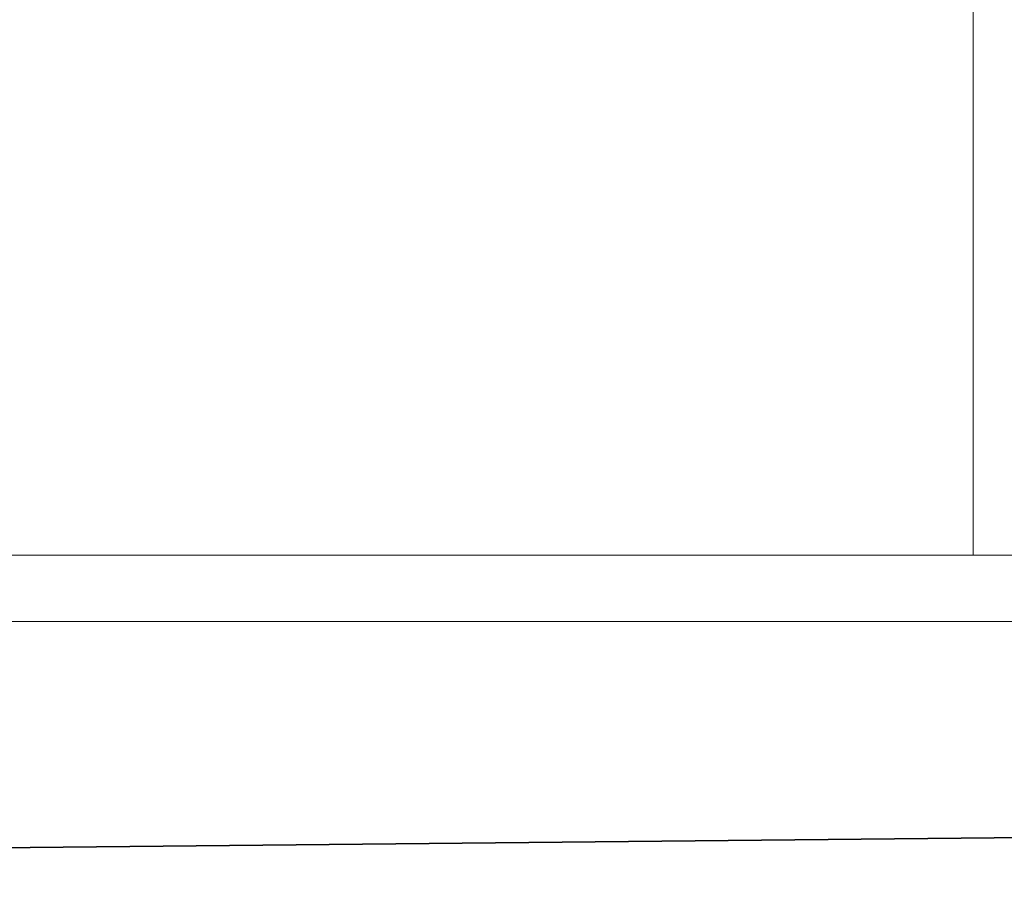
# Model space of a CAD drawing. Extents: x 64716 to 7565828, y -87108 to 5881792.
# Tile 20 of 160: x 99044 to 99636, y -11332 to -10805. Entities that reach past the tile are written whole.
import ezdxf

# ---------------------------------------------------------------- set-up
doc = ezdxf.new("R2010")
doc.units = 0
doc.header["$MEASUREMENT"] = 0
for name, color, linetype, lineweight in [('_a_widok', 7, 'Continuous', 5), ('gruby', 7, 'Continuous', 35), ('linii', 7, 'Continuous', 15)]:
    doc.layers.add(name, color=color, linetype=linetype, lineweight=lineweight)

# ---------------------------------------------------------------- blocks, each defined once
blk = doc.blocks.new('GFGDGD')
at = {"color": 0, "linetype": 'ByBlock', "lineweight": -2}
for p, q in [((31116.98, -11081.61, 0), (31116.98, -9331.61, 0)), ((29984.73, -11081.61, 0), (31886.98, -11081.61, 0))]:
    blk.add_line(p, q, dxfattribs=at)
at = {"layer": '_a_widok', "color": 0, "linetype": 'ByBlock', "lineweight": -2}
for p, q in [((31116.98, -11081.61, 0), (31116.98, -10271.61, 0)), ((31886.98, -11081.61, 0), (31116.98, -11081.61, 0))]:
    blk.add_line(p, q, dxfattribs=at)
for points in [[(31116.98, -11081.61, 0), (31116.98, -9731.61, 0), (31116.98, -11081.61, 0)], [(31116.98, -11081.61, 0), (31116.98, -9731.61, 0), (31116.98, -10231.61, 0)], [(31116.98, -11081.61, 0), (31116.98, -11081.61, 0), (31116.98, -10271.61, 0)]]:
    blk.add_solid(points, dxfattribs=at)

msp = doc.modelspace()

# ---------------------------------------------------------------- linework, layer by layer
at = {"layer": 'gruby', "elevation": 0}
msp.add_lwpolyline([(96184.44, -11332.14), (101072.67, -11282.14), (106184.44, -11332.14)], dxfattribs=at)
at = {"layer": 'linii'}
msp.add_line((97684.44, -11166.79), (102485.11, -11166.79, 0), dxfattribs=at)

# ---------------------------------------------------------------- block references
msp.add_blockref('GFGDGD', (68500.38, -45.27, 0), dxfattribs=at)

doc.saveas('drawing.dxf')
